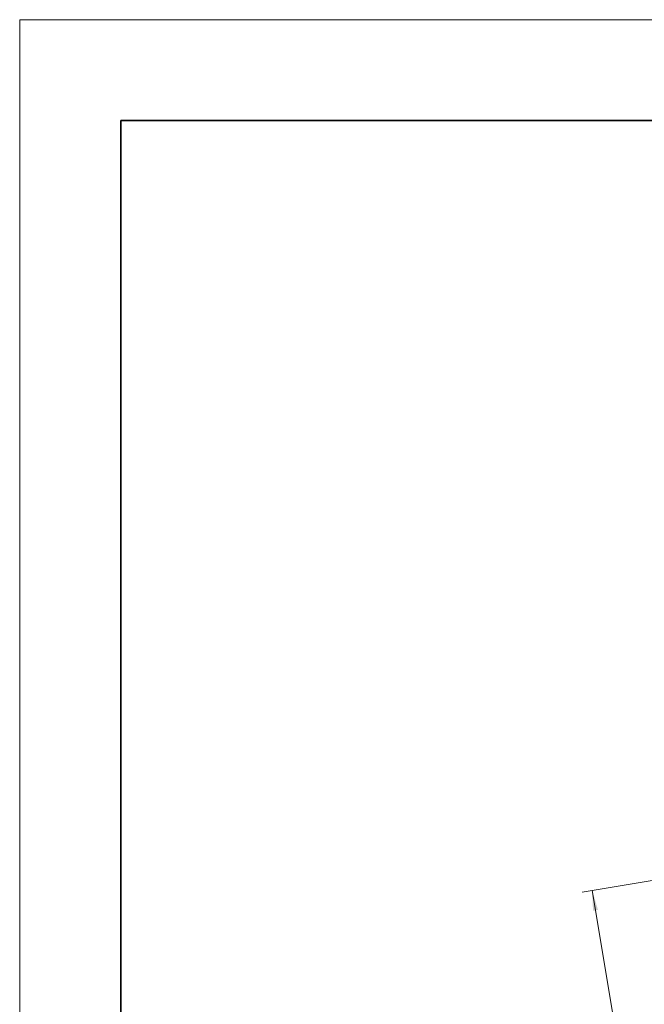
# Model space of a CAD drawing. Header units: millimetres. Extents: x -594 to 604, y -420 to 420.
# Tile 12 of 43: x -594 to -471, y 225 to 420. Entities that reach past the tile are written whole.
import ezdxf

# ---------------------------------------------------------------- set-up
doc = ezdxf.new("R2010")
doc.units = ezdxf.units.MM
doc.layers.get('0').update_dxf_attribs({"lineweight": 35})
for name, color, linetype, lineweight in [('尺寸线层', 3, 'Continuous', 18), ('粗实线层', 7, 'Continuous', 35), ('细实线层', 7, 'Continuous', 18)]:
    doc.layers.add(name, color=color, linetype=linetype, lineweight=lineweight)
doc.styles.add('标准', font='txt', dxfattribs={"width": 0.667})
doc.dimstyles.new('GB_尺寸', dxfattribs={"dimtxt": 3.5, "dimasz": 4, "dimexe": 2, "dimexo": 0, "dimtad": 1, "dimdsep": 46, "dimtxsty": '标准', "dimblk": '_CAXARROW', "dimcen": 0, "dimdle": 6, "dimazin": 2, "dimtfac": 0.707107, "dimtdec": 3, "dimtmove": 2, "dimatfit": 3, "dimfxl": 0, "dimfrac": 2, "dimtolj": 1, "dimtzin": 0, "dimarcsym": 0})

# ---------------------------------------------------------------- blocks, each defined once
blk = doc.blocks.new('$CAXA_FRAME_13B17AC1$')
at = {"layer": '粗实线层'}
for p, q in [((-574.5, 400.5), (-574.5, -400.5)), ((574.5, 400.5), (-574.5, 400.5))]:
    blk.add_line(p, q, dxfattribs=at)
at = {"layer": '细实线层'}
for p, q in [((594.5, 420.5), (-594.5, 420.5)), ((-594.5, 420.5), (-594.5, -420.5))]:
    blk.add_line(p, q, dxfattribs=at)
blk = doc.blocks.new('*X28')
at = {"layer": '尺寸线层', "linetype": 'Continuous'}
for points in [[(-481.11, 247.97), (-480.94, 243.94), (-479.95, 244.11)], [(-415.94, -140.96), (-417.09, -137.1), (-416.1, -136.94)]]:
    blk.add_hatch(color=0, dxfattribs=at).paths.add_polyline_path(points, flags=0)
at = {"layer": '尺寸线层', "color": 0, "linetype": 'Continuous'}
for p, q in [((-412.37, 259.49), (-483.08, 247.64)), ((-415.94, -140.96), (-481.11, 247.97)), ((-347.2, -129.44), (-417.91, -141.29))]:
    blk.add_line(p, q, dxfattribs=at)
at = {"layer": '尺寸线层', "color": 0, "insert": (-446.2, 53.89), "char_height": 3.5, "width": 9.4793, "attachment_point": 5, "rotation": 279.5124, "line_spacing_factor": 1.15057, "style": '标准'}
blk.add_mtext('\\T1.1;400', dxfattribs=at)
blk = doc.blocks.new('_CAXARROW')
blk.add_hatch(color=0).paths.add_polyline_path([(0, 0), (-1, 0.125), (-1, -0.125)], flags=0)

msp = doc.modelspace()

# ---------------------------------------------------------------- block references
at = {"layer": '粗实线层'}
msp.add_blockref('$CAXA_FRAME_13B17AC1$', (0, 0), dxfattribs=at)

# ---------------------------------------------------------------- dimensions: what is measured, and where the dimension line sits
at = {"layer": '尺寸线层'}
dim = msp.add_linear_dim(base=(-481.107, 247.969), p1=(-347.195, -129.445), p2=(-412.367, 259.488), angle=99.51235, text='400', dimstyle='GB_尺寸', override={"dimscale": 1, "dimsah": 1, "dimtfac": 1, "dimtfill": 1, "dimtzin": 0}, dxfattribs=at)
dim.commit()
dim.dimension.update_dxf_attribs({"geometry": '*X28', "text_midpoint": (-446.198, 53.893)})

doc.saveas('drawing.dxf')
